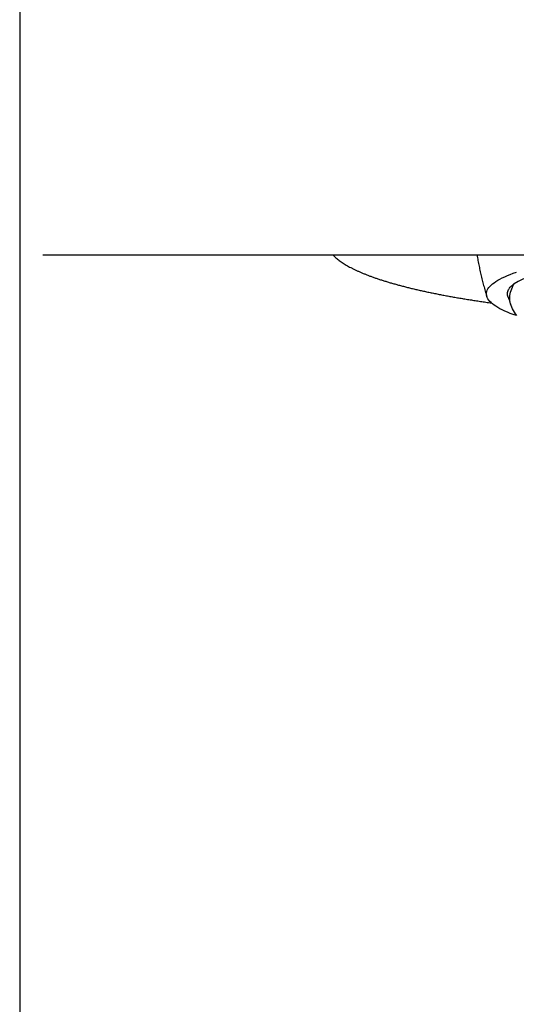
# Model space of a CAD drawing. Header units: millimetres. Extents: x 8 to 853, y 12 to 811.
# Tile 5 of 52: x 381 to 397, y 662 to 694. Entities that reach past the tile are written whole.
import ezdxf

# ---------------------------------------------------------------- set-up
doc = ezdxf.new("R2010")
doc.units = ezdxf.units.MM

msp = doc.modelspace()

# ---------------------------------------------------------------- linework, layer by layer
at = {"color": 7, "linetype": 'Continuous', "lineweight": 30}
for p, q in [((380.502, 700.984), (380.502, 565.984)), ((382.222, 686.484), (381.256, 686.484)), ((419.781, 686.484), (389.724, 686.484)), ((395.752, 685.222), (395.752, 685.221))]:
    msp.add_line(p, q, dxfattribs=at)
at = {"color": 7, "linetype": 'Continuous', "lineweight": 30, "flags": 128}
for points in [[(395.752, 685.222), (395.756, 685.263), (395.765, 685.304), (395.78, 685.345), (395.802, 685.386), (395.829, 685.426), (395.863, 685.467), (395.903, 685.507), (395.949, 685.547), (396.001, 685.587), (396.059, 685.627), (396.123, 685.666), (396.193, 685.705), (396.269, 685.744), (396.35, 685.782), (396.438, 685.82), (396.531, 685.858), (396.629, 685.895), (396.733, 685.932)], [(396.733, 684.511), (396.629, 684.548), (396.531, 684.585), (396.438, 684.623), (396.35, 684.661), (396.269, 684.699), (396.193, 684.738), (396.123, 684.777), (396.059, 684.816), (396.001, 684.856), (395.949, 684.896), (395.903, 684.936), (395.863, 684.976), (395.829, 685.017), (395.802, 685.057), (395.78, 685.098), (395.765, 685.139), (395.756, 685.18), (395.752, 685.221), (395.756, 685.262), (395.765, 685.302), (395.78, 685.343), (395.802, 685.384), (395.829, 685.425), (395.863, 685.465), (395.903, 685.505), (395.949, 685.546), (396.001, 685.586), (396.059, 685.625), (396.123, 685.665), (396.193, 685.704), (396.269, 685.742), (396.35, 685.781), (396.438, 685.819), (396.531, 685.856), (396.629, 685.893), (396.733, 685.93)], [(396.742, 684.516), (396.702, 684.569), (396.665, 684.623), (396.632, 684.678), (396.603, 684.732), (396.579, 684.786), (396.558, 684.841), (396.542, 684.896), (396.529, 684.951), (396.521, 685.006), (396.517, 685.061), (396.516, 685.116), (396.52, 685.171), (396.528, 685.226), (396.54, 685.281), (396.557, 685.336), (396.577, 685.391), (396.601, 685.446), (396.63, 685.501), (396.662, 685.555)]]:
    msp.add_lwpolyline(points, dxfattribs=at)
at = {"color": 7, "linetype": 'Continuous', "lineweight": 30}
msp.add_arc((399.531, 680.223), 6.055, 96.2485, 118.2852, dxfattribs=at)
for points, knots in [([(389.724, 686.484), (389.615, 686.484), (389.397, 686.484), (389.07, 686.484), (388.744, 686.484), (388.42, 686.484), (388.1, 686.484), (387.785, 686.484), (387.477, 686.484), (387.172, 686.484), (386.869, 686.484), (386.57, 686.484), (386.276, 686.484), (385.989, 686.484), (385.708, 686.484), (385.436, 686.484), (385.174, 686.484), (384.923, 686.484), (384.68, 686.484), (384.445, 686.484), (384.218, 686.484), (384, 686.484), (383.794, 686.484), (383.599, 686.484), (383.416, 686.484), (383.247, 686.484), (383.09, 686.484), (382.946, 686.484), (382.813, 686.484), (382.692, 686.484), (382.584, 686.484), (382.49, 686.484), (382.41, 686.484), (382.344, 686.484), (382.292, 686.484), (382.254, 686.484), (382.229, 686.484), (382.224, 686.484), (382.222, 686.484)], [0, 0, 0, 0, 0.027768, 0.055478, 0.083185, 0.110944, 0.138759, 0.166019, 0.193263, 0.220542, 0.247909, 0.275757, 0.303566, 0.331391, 0.359286, 0.387249, 0.41466, 0.442065, 0.469514, 0.497059, 0.525094, 0.553095, 0.581114, 0.609206, 0.637367, 0.664972, 0.692566, 0.720202, 0.747928, 0.776141, 0.804311, 0.83249, 0.860732, 0.889036, 0.916768, 0.944473, 0.972201, 1, 1, 1, 1]), ([(390.749, 686.484), (390.761, 686.472), (390.788, 686.444), (390.834, 686.402), (390.887, 686.357), (390.944, 686.312), (391.005, 686.268), (391.069, 686.225), (391.137, 686.182), (391.208, 686.14), (391.283, 686.099), (391.361, 686.058), (391.442, 686.018), (391.527, 685.978), (391.615, 685.939), (391.705, 685.9), (391.8, 685.862), (391.897, 685.824), (391.997, 685.786), (392.101, 685.749), (392.208, 685.713), (392.318, 685.676), (392.431, 685.641), (392.547, 685.605), (392.666, 685.57), (392.788, 685.536), (392.914, 685.502), (393.042, 685.468), (393.173, 685.435), (393.307, 685.402), (393.444, 685.369), (393.584, 685.337), (393.726, 685.306), (393.872, 685.275), (394.02, 685.244), (394.171, 685.214), (394.325, 685.184), (394.481, 685.155), (394.64, 685.126), (394.802, 685.097), (394.966, 685.069), (395.132, 685.042), (395.302, 685.015), (395.473, 684.989), (395.647, 684.963), (395.795, 684.941), (395.885, 684.928), (395.916, 684.924)], [0, 0, 0, 0, 0.017697, 0.040382, 0.063294, 0.086353, 0.10949, 0.132654, 0.155801, 0.178909, 0.201967, 0.224969, 0.247913, 0.2708, 0.293633, 0.316414, 0.339147, 0.361836, 0.384484, 0.407095, 0.429671, 0.452217, 0.474734, 0.497225, 0.519693, 0.542139, 0.564565, 0.586973, 0.609365, 0.631742, 0.654104, 0.676454, 0.698792, 0.72112, 0.743437, 0.765745, 0.788045, 0.810336, 0.83262, 0.854898, 0.877169, 0.899434, 0.921694, 0.943949, 0.966199, 0.988444, 1, 1, 1, 1]), ([(395.447, 686.484), (395.449, 686.472), (395.46, 686.399), (395.484, 686.265), (395.52, 686.082), (395.559, 685.9), (395.602, 685.718), (395.648, 685.537), (395.699, 685.358), (395.738, 685.224), (395.762, 685.151), (395.766, 685.136)], [0, 0, 0, 0, 0.025713, 0.160251, 0.294791, 0.429333, 0.563877, 0.698422, 0.83297, 0.96752, 1, 1, 1, 1]), ([(396.453, 685.135), (396.448, 685.148), (396.436, 685.181), (396.434, 685.236), (396.446, 685.3), (396.472, 685.358), (396.508, 685.412), (396.549, 685.46), (396.6, 685.508), (396.641, 685.539), (396.662, 685.555)], [0, 0, 0, 0, 0.089633, 0.239979, 0.390398, 0.540744, 0.655526, 0.770372, 0.885219, 1, 1, 1, 1]), ([(396.451, 685.135), (396.464, 685.097), (396.496, 685.003), (396.537, 684.894), (396.565, 684.821), (396.572, 684.805)], [0, 0, 0, 0, 0.336657, 0.849985, 1, 1, 1, 1])]:
    msp.add_open_spline(points, degree=3, knots=knots, dxfattribs=at)

doc.saveas('drawing.dxf')
